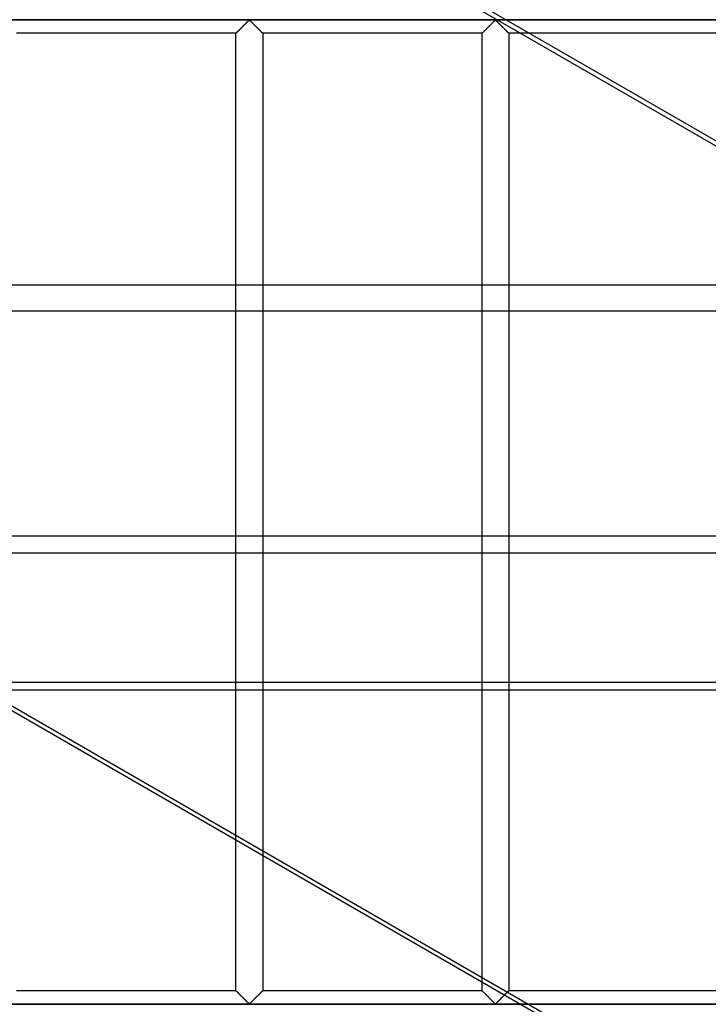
# Model space of a CAD drawing. Header units: millimetres. Extents: x -572 to 572, y -572 to 572.
# Tile 14 of 51: x -410 to -282, y 92 to 276. Entities that reach past the tile are written whole.
import ezdxf

# ---------------------------------------------------------------- set-up
doc = ezdxf.new("R2010")
doc.units = ezdxf.units.MM
doc.layers.add('MAIN-1', color=7, linetype='Continuous')
doc.layers.add('MAIN-2', color=7, linetype='Continuous')

msp = doc.modelspace()

# ---------------------------------------------------------------- linework, layer by layer
at = {"layer": 'MAIN-1'}
for p, q in [((-233.73, 226.07), (-365.08, 301.9)), ((-78.91, 275.62), (-319.57, 275.62)), ((-278.12, 273.12), (-315.24, 273.12)), ((527.5, 226.07), (-527.5, 226.07)), ((-527.5, 179.27), (527.5, 179.27)), ((527.5, 150.47), (-527.5, 150.47)), ((-287.1, 74.64), (-418.44, 150.47)), ((-416.88, 150.47), (-285.54, 74.64)), ((-370, 94.38), (-370, 122.5)), ((-365, 119.61), (-365, 94.38)), ((-324.06, 94.38), (-324.06, 95.98)), ((-370, 94.38), (-410.94, 94.38)), ((-369.99, 94.37), (-370, 94.38)), ((-369.98, 94.36), (-369.99, 94.37)), ((-369.96, 94.33), (-369.98, 94.36)), ((-369.93, 94.3), (-369.96, 94.33)), ((-369.89, 94.26), (-369.93, 94.3)), ((-369.84, 94.22), (-369.89, 94.26)), ((-369.79, 94.16), (-369.84, 94.22)), ((-369.73, 94.1), (-369.79, 94.16)), ((-369.66, 94.03), (-369.73, 94.1)), ((-369.58, 93.96), (-369.66, 94.03)), ((-369.51, 93.88), (-369.58, 93.96)), ((-369.43, 93.8), (-369.51, 93.88)), ((-369.34, 93.72), (-369.43, 93.8)), ((-365.57, 93.8), (-365.66, 93.72)), ((-365.49, 93.88), (-365.57, 93.8)), ((-365.42, 93.96), (-365.49, 93.88)), ((-365.34, 94.03), (-365.42, 93.96)), ((-365.27, 94.1), (-365.34, 94.03)), ((-365.21, 94.16), (-365.27, 94.1)), ((-365.16, 94.22), (-365.21, 94.16)), ((-365.11, 94.26), (-365.16, 94.22)), ((-365.07, 94.3), (-365.11, 94.26)), ((-365.04, 94.33), (-365.07, 94.3)), ((-365.02, 94.36), (-365.04, 94.33)), ((-365.01, 94.37), (-365.02, 94.36)), ((-365, 94.38), (-365.01, 94.37)), ((-324.06, 94.38), (-365, 94.38)), ((-324.06, 94.37), (-324.06, 94.38)), ((-324.04, 94.36), (-324.06, 94.37)), ((-324.02, 94.33), (-324.04, 94.36)), ((-323.99, 94.3), (-324.02, 94.33)), ((-323.95, 94.26), (-323.99, 94.3)), ((-323.9, 94.21), (-323.95, 94.26)), ((-323.84, 94.15), (-323.9, 94.21)), ((-323.78, 94.09), (-323.84, 94.15)), ((-323.71, 94.02), (-323.78, 94.09)), ((-323.63, 93.94), (-323.71, 94.02)), ((-323.55, 93.86), (-323.63, 93.94)), ((-323.47, 93.78), (-323.55, 93.86)), ((-323.38, 93.69), (-323.47, 93.78)), ((-369.26, 93.63), (-369.34, 93.72)), ((-369.17, 93.54), (-369.26, 93.63)), ((-369.08, 93.45), (-369.17, 93.54)), ((-368.98, 93.36), (-369.08, 93.45)), ((-368.89, 93.27), (-368.98, 93.36)), ((-368.79, 93.17), (-368.89, 93.27)), ((-368.7, 93.07), (-368.79, 93.17)), ((-368.6, 92.98), (-368.7, 93.07)), ((-368.5, 92.88), (-368.6, 92.98)), ((-368.41, 92.79), (-368.5, 92.88)), ((-368.31, 92.69), (-368.41, 92.79)), ((-368.22, 92.6), (-368.31, 92.69)), ((-368.13, 92.51), (-368.22, 92.6)), ((-368.04, 92.42), (-368.13, 92.51)), ((-367.95, 92.33), (-368.04, 92.42)), ((-367.87, 92.25), (-367.95, 92.33)), ((-367.79, 92.17), (-367.87, 92.25)), ((-367.71, 92.09), (-367.79, 92.17)), ((-367.63, 92.03), (-367.71, 92.09)), ((-367.56, 91.96), (-367.63, 92.03)), ((-367.44, 91.96), (-367.56, 91.96)), ((-367.37, 92.03), (-367.44, 91.96)), ((-367.29, 92.09), (-367.37, 92.03)), ((-367.21, 92.17), (-367.29, 92.09)), ((-367.13, 92.25), (-367.21, 92.17)), ((-367.05, 92.33), (-367.13, 92.25)), ((-366.96, 92.42), (-367.05, 92.33)), ((-366.87, 92.51), (-366.96, 92.42)), ((-366.78, 92.6), (-366.87, 92.51)), ((-366.69, 92.69), (-366.78, 92.6)), ((-366.59, 92.79), (-366.69, 92.69)), ((-366.5, 92.88), (-366.59, 92.79)), ((-366.4, 92.98), (-366.5, 92.88)), ((-366.3, 93.07), (-366.4, 92.98)), ((-366.21, 93.17), (-366.3, 93.07)), ((-366.11, 93.27), (-366.21, 93.17)), ((-366.02, 93.36), (-366.11, 93.27)), ((-365.92, 93.45), (-366.02, 93.36)), ((-365.83, 93.54), (-365.92, 93.45)), ((-365.74, 93.63), (-365.83, 93.54)), ((-365.66, 93.72), (-365.74, 93.63)), ((-323.29, 93.6), (-323.38, 93.69)), ((-323.2, 93.51), (-323.29, 93.6)), ((-323.11, 93.42), (-323.2, 93.51)), ((-323.01, 93.32), (-323.11, 93.42)), ((-322.91, 93.23), (-323.01, 93.32)), ((-322.81, 93.13), (-322.91, 93.23)), ((-322.71, 93.03), (-322.81, 93.13)), ((-322.62, 92.93), (-322.71, 93.03)), ((-322.52, 92.83), (-322.62, 92.93)), ((-322.42, 92.74), (-322.52, 92.83)), ((-322.32, 92.64), (-322.42, 92.74)), ((-322.23, 92.54), (-322.32, 92.64)), ((-322.14, 92.45), (-322.23, 92.54)), ((-322.05, 92.36), (-322.14, 92.45)), ((-321.96, 92.28), (-322.05, 92.36)), ((-321.87, 92.19), (-321.96, 92.28)), ((-321.79, 92.12), (-321.87, 92.19)), ((-321.72, 92.04), (-321.79, 92.12)), ((-321.64, 91.98), (-321.72, 92.04)), ((-321.53, 91.95), (-321.64, 91.98)), ((-321.44, 92.01), (-321.53, 91.95)), ((-321.37, 92.08), (-321.44, 92.01)), ((-321.29, 92.16), (-321.37, 92.08)), ((-321.21, 92.24), (-321.29, 92.16)), ((-321.12, 92.32), (-321.21, 92.24)), ((-321.03, 92.41), (-321.12, 92.32)), ((-320.94, 92.5), (-321.03, 92.41)), ((-320.85, 92.59), (-320.94, 92.5)), ((-320.75, 92.69), (-320.85, 92.59)), ((-320.65, 92.79), (-320.75, 92.69)), ((-320.56, 92.88), (-320.65, 92.79)), ((-320.46, 92.98), (-320.56, 92.88)), ((-320.36, 93.08), (-320.46, 92.98)), ((-320.26, 93.18), (-320.36, 93.08)), ((-320.16, 93.28), (-320.26, 93.18)), ((-320.06, 93.37), (-320.16, 93.28)), ((-319.97, 93.47), (-320.06, 93.37)), ((-319.88, 93.56), (-319.97, 93.47)), ((-316.96, 91.88), (-521.98, 91.88))]:
    msp.add_line(p, q, dxfattribs=at)
at = {"layer": 'MAIN-2'}
for p, q in [((-410.36, 327.14), (-52.74, 120.67)), ((-551.25, 275.62), (551.25, 275.62)), ((-319.57, 275.62), (-446.84, 275.62)), ((-369.26, 273.87), (-369.17, 273.96)), ((-369.17, 273.95), (-369.23, 273.89)), ((-369.17, 273.96), (-369.08, 274.05)), ((-369.11, 274.02), (-369.17, 273.95)), ((-369.04, 274.08), (-369.11, 274.02)), ((-369.08, 274.05), (-368.98, 274.14)), ((-368.97, 274.15), (-369.04, 274.08)), ((-368.98, 274.14), (-368.89, 274.23)), ((-368.91, 274.22), (-368.97, 274.15)), ((-368.84, 274.28), (-368.91, 274.22)), ((-368.89, 274.23), (-368.79, 274.33)), ((-368.77, 274.35), (-368.84, 274.28)), ((-368.79, 274.33), (-368.7, 274.43)), ((-368.7, 274.42), (-368.77, 274.35)), ((-368.7, 274.43), (-368.6, 274.52)), ((-368.63, 274.49), (-368.7, 274.42)), ((-368.56, 274.56), (-368.63, 274.49)), ((-368.6, 274.52), (-368.5, 274.62)), ((-368.49, 274.63), (-368.56, 274.56)), ((-368.5, 274.62), (-368.41, 274.71)), ((-368.43, 274.7), (-368.49, 274.63)), ((-368.36, 274.76), (-368.43, 274.7)), ((-368.41, 274.71), (-368.31, 274.81)), ((-368.29, 274.83), (-368.36, 274.76)), ((-368.31, 274.81), (-368.22, 274.9)), ((-368.23, 274.9), (-368.29, 274.83)), ((-368.16, 274.96), (-368.23, 274.9)), ((-368.22, 274.9), (-368.13, 274.99)), ((-368.09, 275.03), (-368.16, 274.96)), ((-368.13, 274.99), (-368.04, 275.08)), ((-368.03, 275.09), (-368.09, 275.03)), ((-368.04, 275.08), (-367.95, 275.17)), ((-367.97, 275.15), (-368.03, 275.09)), ((-367.91, 275.21), (-367.97, 275.15)), ((-367.95, 275.17), (-367.87, 275.25)), ((-367.85, 275.27), (-367.91, 275.21)), ((-367.87, 275.25), (-367.79, 275.33)), ((-367.79, 275.33), (-367.85, 275.27)), ((-367.79, 275.33), (-367.71, 275.41)), ((-367.73, 275.38), (-367.79, 275.33)), ((-367.68, 275.43), (-367.73, 275.38)), ((-367.71, 275.41), (-367.63, 275.47)), ((-367.63, 275.48), (-367.68, 275.43)), ((-367.63, 275.47), (-367.56, 275.54)), ((-367.57, 275.52), (-367.63, 275.48)), ((-367.5, 275.55), (-367.57, 275.52)), ((-367.56, 275.54), (-367.44, 275.54)), ((-367.39, 275.49), (-367.5, 275.55)), ((-367.44, 275.54), (-367.37, 275.47)), ((-367.29, 275.41), (-367.39, 275.49)), ((-367.37, 275.47), (-367.29, 275.41)), ((-367.29, 275.41), (-367.21, 275.33)), ((-367.2, 275.31), (-367.29, 275.41)), ((-367.21, 275.33), (-367.13, 275.25)), ((-367.1, 275.21), (-367.2, 275.31)), ((-367.13, 275.25), (-367.05, 275.17)), ((-366.99, 275.11), (-367.1, 275.21)), ((-367.05, 275.17), (-366.96, 275.08)), ((-366.88, 275), (-366.99, 275.11)), ((-366.96, 275.08), (-366.87, 274.99)), ((-366.76, 274.88), (-366.88, 275)), ((-366.87, 274.99), (-366.78, 274.9)), ((-366.78, 274.9), (-366.69, 274.81)), ((-366.65, 274.77), (-366.76, 274.88)), ((-366.69, 274.81), (-366.59, 274.71)), ((-366.53, 274.65), (-366.65, 274.77)), ((-366.59, 274.71), (-366.5, 274.62)), ((-366.41, 274.53), (-366.53, 274.65)), ((-366.5, 274.62), (-366.4, 274.52)), ((-366.29, 274.41), (-366.41, 274.53)), ((-366.4, 274.52), (-366.3, 274.43)), ((-366.3, 274.43), (-366.21, 274.33)), ((-366.17, 274.29), (-366.29, 274.41)), ((-366.21, 274.33), (-366.11, 274.23)), ((-366.05, 274.17), (-366.17, 274.29)), ((-366.11, 274.23), (-366.02, 274.14)), ((-365.93, 274.06), (-366.05, 274.17)), ((-366.02, 274.14), (-365.92, 274.05)), ((-365.82, 273.95), (-365.93, 274.06)), ((-365.92, 274.05), (-365.83, 273.96)), ((-365.83, 273.96), (-365.74, 273.87)), ((-365.71, 273.84), (-365.82, 273.95)), ((-323.32, 273.87), (-323.23, 273.96)), ((-323.23, 273.95), (-323.3, 273.89)), ((-323.23, 273.96), (-323.14, 274.05)), ((-323.17, 274.02), (-323.23, 273.95)), ((-323.1, 274.08), (-323.17, 274.02)), ((-323.14, 274.05), (-323.05, 274.14)), ((-323.04, 274.15), (-323.1, 274.08)), ((-323.05, 274.14), (-322.95, 274.23)), ((-322.97, 274.22), (-323.04, 274.15)), ((-322.9, 274.28), (-322.97, 274.22)), ((-322.95, 274.23), (-322.86, 274.33)), ((-322.83, 274.35), (-322.9, 274.28)), ((-322.86, 274.33), (-322.76, 274.43)), ((-322.76, 274.42), (-322.83, 274.35)), ((-322.76, 274.43), (-322.66, 274.52)), ((-322.69, 274.49), (-322.76, 274.42)), ((-322.63, 274.56), (-322.69, 274.49)), ((-322.66, 274.52), (-322.57, 274.62)), ((-322.56, 274.63), (-322.63, 274.56)), ((-322.57, 274.62), (-322.47, 274.71)), ((-322.49, 274.7), (-322.56, 274.63)), ((-322.42, 274.76), (-322.49, 274.7)), ((-322.47, 274.71), (-322.38, 274.81)), ((-322.35, 274.83), (-322.42, 274.76)), ((-322.38, 274.81), (-322.28, 274.9)), ((-322.29, 274.9), (-322.35, 274.83)), ((-322.22, 274.96), (-322.29, 274.9)), ((-322.28, 274.9), (-322.19, 274.99)), ((-322.16, 275.03), (-322.22, 274.96)), ((-322.19, 274.99), (-322.1, 275.08)), ((-322.09, 275.09), (-322.16, 275.03)), ((-322.1, 275.08), (-322.01, 275.17)), ((-322.03, 275.15), (-322.09, 275.09)), ((-321.97, 275.21), (-322.03, 275.15)), ((-322.01, 275.17), (-321.93, 275.25)), ((-321.91, 275.27), (-321.97, 275.21)), ((-321.93, 275.25), (-321.85, 275.33)), ((-321.85, 275.33), (-321.91, 275.27)), ((-321.85, 275.33), (-321.77, 275.41)), ((-321.8, 275.38), (-321.85, 275.33)), ((-321.74, 275.43), (-321.8, 275.38)), ((-321.77, 275.41), (-321.7, 275.47)), ((-321.69, 275.48), (-321.74, 275.43)), ((-321.7, 275.47), (-321.62, 275.54)), ((-321.64, 275.52), (-321.69, 275.48)), ((-321.56, 275.55), (-321.64, 275.52)), ((-321.62, 275.54), (-321.51, 275.54)), ((-321.45, 275.49), (-321.56, 275.55)), ((-321.51, 275.54), (-321.43, 275.47)), ((-321.36, 275.41), (-321.45, 275.49)), ((-321.43, 275.47), (-321.35, 275.41)), ((-321.26, 275.31), (-321.36, 275.41)), ((-321.35, 275.41), (-321.28, 275.33)), ((-321.28, 275.33), (-321.2, 275.25)), ((-321.16, 275.21), (-321.26, 275.31)), ((-321.2, 275.25), (-321.11, 275.17)), ((-321.05, 275.11), (-321.16, 275.21)), ((-321.11, 275.17), (-321.02, 275.08)), ((-320.94, 275), (-321.05, 275.11)), ((-321.02, 275.08), (-320.93, 274.99)), ((-320.83, 274.88), (-320.94, 275)), ((-320.93, 274.99), (-320.84, 274.9)), ((-320.84, 274.9), (-320.75, 274.81)), ((-320.71, 274.77), (-320.83, 274.88)), ((-320.75, 274.81), (-320.65, 274.71)), ((-320.59, 274.65), (-320.71, 274.77)), ((-320.65, 274.71), (-320.56, 274.62)), ((-320.47, 274.53), (-320.59, 274.65)), ((-320.56, 274.62), (-320.46, 274.52)), ((-320.35, 274.41), (-320.47, 274.53)), ((-320.46, 274.52), (-320.37, 274.43)), ((-320.37, 274.43), (-320.27, 274.33)), ((-320.23, 274.29), (-320.35, 274.41)), ((-320.27, 274.33), (-320.17, 274.23)), ((-320.11, 274.17), (-320.23, 274.29)), ((-320.17, 274.23), (-320.08, 274.14)), ((-320, 274.06), (-320.11, 274.17)), ((-320.08, 274.14), (-319.98, 274.05)), ((-319.88, 273.95), (-320, 274.06)), ((-319.98, 274.05), (-319.89, 273.96)), ((-319.89, 273.96), (-319.81, 273.87)), ((-319.78, 273.84), (-319.88, 273.95)), ((-370, 273.12), (-410.94, 273.12)), ((-370, 273.12), (-369.99, 273.13)), ((-369.99, 273.13), (-370, 273.13)), ((-370, 273.13), (-370, 273.12)), ((-370, 122.5), (-370, 273.12)), ((-369.98, 273.15), (-369.99, 273.13)), ((-369.99, 273.13), (-369.98, 273.14)), ((-369.98, 273.14), (-369.96, 273.17)), ((-369.96, 273.16), (-369.98, 273.15)), ((-369.96, 273.17), (-369.93, 273.2)), ((-369.94, 273.18), (-369.96, 273.16)), ((-369.92, 273.21), (-369.94, 273.18)), ((-369.93, 273.2), (-369.89, 273.24)), ((-369.89, 273.23), (-369.92, 273.21)), ((-369.89, 273.24), (-369.84, 273.28)), ((-369.86, 273.27), (-369.89, 273.23)), ((-369.82, 273.3), (-369.86, 273.27)), ((-369.84, 273.28), (-369.79, 273.34)), ((-369.78, 273.34), (-369.82, 273.3)), ((-369.79, 273.34), (-369.73, 273.4)), ((-369.74, 273.39), (-369.78, 273.34)), ((-369.69, 273.44), (-369.74, 273.39)), ((-369.73, 273.4), (-369.66, 273.47)), ((-369.64, 273.49), (-369.69, 273.44)), ((-369.66, 273.47), (-369.58, 273.54)), ((-369.59, 273.54), (-369.64, 273.49)), ((-369.53, 273.59), (-369.59, 273.54)), ((-369.58, 273.54), (-369.51, 273.62)), ((-369.47, 273.65), (-369.53, 273.59)), ((-369.51, 273.62), (-369.43, 273.7)), ((-369.42, 273.71), (-369.47, 273.65)), ((-369.43, 273.7), (-369.34, 273.78)), ((-369.36, 273.77), (-369.42, 273.71)), ((-369.3, 273.83), (-369.36, 273.77)), ((-369.34, 273.78), (-369.26, 273.87)), ((-369.23, 273.89), (-369.3, 273.83)), ((-365.74, 273.87), (-365.66, 273.78)), ((-365.61, 273.73), (-365.71, 273.84)), ((-365.66, 273.78), (-365.57, 273.7)), ((-365.51, 273.63), (-365.61, 273.73)), ((-365.57, 273.7), (-365.49, 273.62)), ((-365.41, 273.53), (-365.51, 273.63)), ((-365.49, 273.62), (-365.42, 273.54)), ((-365.42, 273.54), (-365.34, 273.47)), ((-365.32, 273.44), (-365.41, 273.53)), ((-365.34, 273.47), (-365.27, 273.4)), ((-365.24, 273.36), (-365.32, 273.44)), ((-365.27, 273.4), (-365.21, 273.34)), ((-365.17, 273.29), (-365.24, 273.36)), ((-365.21, 273.34), (-365.16, 273.28)), ((-365.11, 273.23), (-365.17, 273.29)), ((-365.16, 273.28), (-365.11, 273.24)), ((-365.11, 273.24), (-365.07, 273.2)), ((-365.06, 273.19), (-365.11, 273.23)), ((-365.07, 273.2), (-365.04, 273.17)), ((-365.03, 273.15), (-365.06, 273.19)), ((-365.04, 273.17), (-365.02, 273.14)), ((-365.01, 273.13), (-365.03, 273.15)), ((-365.02, 273.14), (-365.01, 273.13)), ((-365.01, 273.13), (-365, 273.12)), ((-365, 273.12), (-365.01, 273.13)), ((-365, 273.12), (-365, 119.61)), ((-324.06, 273.12), (-365, 273.12)), ((-324.06, 273.13), (-324.04, 273.14)), ((-324.06, 273.12), (-324.06, 273.13)), ((-324.05, 273.13), (-324.06, 273.13)), ((-324.06, 273.13), (-324.06, 273.12)), ((-324.06, 95.98), (-324.06, 273.12)), ((-324.04, 273.15), (-324.05, 273.13)), ((-324.04, 273.14), (-324.02, 273.17)), ((-324.03, 273.16), (-324.04, 273.15)), ((-324, 273.18), (-324.03, 273.16)), ((-324.02, 273.17), (-323.99, 273.2)), ((-323.98, 273.21), (-324, 273.18)), ((-323.99, 273.2), (-323.95, 273.24)), ((-323.95, 273.23), (-323.98, 273.21)), ((-323.95, 273.24), (-323.9, 273.28)), ((-323.92, 273.27), (-323.95, 273.23)), ((-323.88, 273.3), (-323.92, 273.27)), ((-323.9, 273.28), (-323.85, 273.34)), ((-323.84, 273.34), (-323.88, 273.3)), ((-323.85, 273.34), (-323.79, 273.4)), ((-323.8, 273.39), (-323.84, 273.34)), ((-323.75, 273.44), (-323.8, 273.39)), ((-323.79, 273.4), (-323.72, 273.47)), ((-323.7, 273.49), (-323.75, 273.44)), ((-323.72, 273.47), (-323.65, 273.54)), ((-323.65, 273.54), (-323.7, 273.49)), ((-323.65, 273.54), (-323.57, 273.62)), ((-323.59, 273.59), (-323.65, 273.54)), ((-323.54, 273.65), (-323.59, 273.59)), ((-323.57, 273.62), (-323.49, 273.7)), ((-323.48, 273.71), (-323.54, 273.65)), ((-323.49, 273.7), (-323.4, 273.78)), ((-323.42, 273.77), (-323.48, 273.71)), ((-323.36, 273.83), (-323.42, 273.77)), ((-323.4, 273.78), (-323.32, 273.87)), ((-323.3, 273.89), (-323.36, 273.83)), ((-319.81, 273.87), (-319.72, 273.78)), ((-319.67, 273.73), (-319.78, 273.84)), ((-319.72, 273.78), (-319.64, 273.7)), ((-319.57, 273.63), (-319.67, 273.73)), ((-319.64, 273.7), (-319.56, 273.62)), ((-319.47, 273.53), (-319.57, 273.63)), ((-319.56, 273.62), (-319.48, 273.54)), ((-319.48, 273.54), (-319.4, 273.47)), ((-319.38, 273.44), (-319.47, 273.53)), ((-319.4, 273.47), (-319.34, 273.4)), ((-319.3, 273.36), (-319.38, 273.44)), ((-319.34, 273.4), (-319.28, 273.34)), ((-319.23, 273.29), (-319.3, 273.36)), ((-319.28, 273.34), (-319.22, 273.28)), ((-319.17, 273.23), (-319.23, 273.29)), ((-319.22, 273.28), (-319.17, 273.24)), ((-319.17, 273.24), (-319.13, 273.2)), ((-319.13, 273.19), (-319.17, 273.23)), ((-319.13, 273.2), (-319.1, 273.17)), ((-319.09, 273.15), (-319.13, 273.19)), ((-319.1, 273.17), (-319.08, 273.14)), ((-319.07, 273.13), (-319.09, 273.15)), ((-319.08, 273.14), (-319.07, 273.13)), ((-319.07, 273.13), (-319.06, 273.12)), ((-319.06, 273.12), (-319.07, 273.13)), ((-319.06, 273.12), (-319.06, 94.38)), ((-315.24, 273.12), (-319.06, 273.12)), ((-527.5, 221.31), (527.5, 221.31)), ((527.5, 176.06), (-527.5, 176.06)), ((-527.5, 152.01), (527.5, 152.01)), ((-370, 94.38), (-369.99, 94.37)), ((-369.99, 94.37), (-369.97, 94.35)), ((-369.97, 94.35), (-369.94, 94.31)), ((-369.94, 94.31), (-369.89, 94.27)), ((-369.89, 94.27), (-369.83, 94.21)), ((-369.83, 94.21), (-369.76, 94.14)), ((-369.76, 94.14), (-369.68, 94.06)), ((-369.68, 94.06), (-369.59, 93.97)), ((-369.59, 93.97), (-369.49, 93.87)), ((-369.49, 93.87), (-369.39, 93.77)), ((-369.39, 93.77), (-369.29, 93.66)), ((-365.64, 93.73), (-365.58, 93.79)), ((-365.58, 93.79), (-365.53, 93.85)), ((-365.53, 93.85), (-365.47, 93.91)), ((-365.47, 93.91), (-365.41, 93.96)), ((-365.41, 93.96), (-365.36, 94.01)), ((-365.36, 94.01), (-365.31, 94.06)), ((-365.31, 94.06), (-365.26, 94.11)), ((-365.26, 94.11), (-365.22, 94.16)), ((-365.22, 94.16), (-365.18, 94.2)), ((-365.18, 94.2), (-365.14, 94.23)), ((-365.14, 94.23), (-365.11, 94.27)), ((-365.11, 94.27), (-365.08, 94.29)), ((-365.08, 94.29), (-365.06, 94.32)), ((-365.06, 94.32), (-365.04, 94.34)), ((-365.04, 94.34), (-365.02, 94.35)), ((-365.02, 94.35), (-365.01, 94.37)), ((-365.01, 94.37), (-365, 94.37)), ((-365, 94.37), (-365, 94.38)), ((-324.06, 94.38), (-324.05, 94.37)), ((-324.05, 94.37), (-324.03, 94.35)), ((-324.03, 94.35), (-324, 94.31)), ((-324, 94.31), (-323.95, 94.27)), ((-323.95, 94.27), (-323.89, 94.21)), ((-323.89, 94.21), (-323.82, 94.14)), ((-323.82, 94.14), (-323.74, 94.06)), ((-323.74, 94.06), (-323.65, 93.97)), ((-323.65, 93.97), (-323.56, 93.87)), ((-323.56, 93.87), (-323.45, 93.77)), ((-323.45, 93.77), (-323.35, 93.66)), ((-319.71, 93.73), (-319.65, 93.79)), ((-319.61, 93.83), (-319.69, 93.74)), ((-319.65, 93.79), (-319.59, 93.85)), ((-319.52, 93.92), (-319.61, 93.83)), ((-319.59, 93.85), (-319.53, 93.91)), ((-319.53, 93.91), (-319.48, 93.96)), ((-319.44, 94), (-319.52, 93.92)), ((-319.48, 93.96), (-319.42, 94.01)), ((-319.37, 94.07), (-319.44, 94)), ((-319.42, 94.01), (-319.37, 94.06)), ((-319.3, 94.14), (-319.37, 94.07)), ((-319.37, 94.06), (-319.33, 94.11)), ((-319.33, 94.11), (-319.28, 94.16)), ((-319.24, 94.2), (-319.3, 94.14)), ((-319.28, 94.16), (-319.24, 94.2)), ((-319.19, 94.25), (-319.24, 94.2)), ((-319.24, 94.2), (-319.21, 94.23)), ((-319.21, 94.23), (-319.17, 94.27)), ((-319.14, 94.3), (-319.19, 94.25)), ((-319.17, 94.27), (-319.14, 94.29)), ((-319.11, 94.33), (-319.14, 94.3)), ((-319.14, 94.29), (-319.12, 94.32)), ((-319.12, 94.32), (-319.1, 94.34)), ((-319.08, 94.35), (-319.11, 94.33)), ((-319.1, 94.34), (-319.08, 94.35)), ((-319.07, 94.37), (-319.08, 94.35)), ((-319.08, 94.35), (-319.07, 94.37)), ((-319.06, 94.38), (-319.07, 94.37)), ((-319.07, 94.37), (-319.06, 94.38)), ((-319.07, 94.37), (-319.07, 94.37)), ((-278.12, 94.38), (-319.06, 94.38)), ((-369.29, 93.66), (-369.18, 93.55)), ((-369.18, 93.55), (-369.07, 93.44)), ((-369.07, 93.44), (-368.95, 93.33)), ((-368.95, 93.33), (-368.83, 93.21)), ((-368.83, 93.21), (-368.71, 93.09)), ((-368.71, 93.09), (-368.59, 92.97)), ((-368.59, 92.97), (-368.47, 92.85)), ((-368.47, 92.85), (-368.35, 92.73)), ((-368.35, 92.73), (-368.24, 92.62)), ((-368.24, 92.62), (-368.12, 92.5)), ((-368.12, 92.5), (-368.01, 92.39)), ((-368.01, 92.39), (-367.9, 92.29)), ((-367.9, 92.29), (-367.8, 92.19)), ((-367.8, 92.19), (-367.71, 92.09)), ((-367.71, 92.09), (-367.61, 92.01)), ((-367.61, 92.01), (-367.5, 91.95)), ((-367.5, 91.95), (-367.43, 91.98)), ((-367.43, 91.98), (-367.37, 92.02)), ((-367.37, 92.02), (-367.32, 92.07)), ((-367.32, 92.07), (-367.27, 92.12)), ((-367.27, 92.12), (-367.21, 92.17)), ((-367.21, 92.17), (-367.15, 92.23)), ((-367.15, 92.23), (-367.09, 92.29)), ((-367.09, 92.29), (-367.03, 92.35)), ((-367.03, 92.35), (-366.97, 92.41)), ((-366.97, 92.41), (-366.91, 92.47)), ((-366.91, 92.47), (-366.84, 92.54)), ((-366.84, 92.54), (-366.77, 92.6)), ((-366.77, 92.6), (-366.71, 92.67)), ((-366.71, 92.67), (-366.64, 92.74)), ((-366.64, 92.74), (-366.57, 92.8)), ((-366.57, 92.8), (-366.51, 92.87)), ((-366.51, 92.87), (-366.44, 92.94)), ((-366.44, 92.94), (-366.37, 93.01)), ((-366.37, 93.01), (-366.3, 93.08)), ((-366.3, 93.08), (-366.23, 93.15)), ((-366.23, 93.15), (-366.16, 93.22)), ((-366.16, 93.22), (-366.09, 93.28)), ((-366.09, 93.28), (-366.03, 93.35)), ((-366.03, 93.35), (-365.96, 93.42)), ((-365.96, 93.42), (-365.89, 93.48)), ((-365.89, 93.48), (-365.83, 93.55)), ((-365.83, 93.55), (-365.77, 93.61)), ((-365.77, 93.61), (-365.7, 93.67)), ((-365.7, 93.67), (-365.64, 93.73)), ((-323.35, 93.66), (-323.24, 93.55)), ((-323.24, 93.55), (-323.13, 93.44)), ((-323.13, 93.44), (-323.01, 93.33)), ((-323.01, 93.33), (-322.89, 93.21)), ((-322.89, 93.21), (-322.77, 93.09)), ((-322.77, 93.09), (-322.65, 92.97)), ((-322.65, 92.97), (-322.53, 92.85)), ((-322.53, 92.85), (-322.42, 92.73)), ((-322.42, 92.73), (-322.3, 92.62)), ((-322.3, 92.62), (-322.19, 92.5)), ((-322.19, 92.5), (-322.07, 92.39)), ((-322.07, 92.39), (-321.97, 92.29)), ((-321.97, 92.29), (-321.87, 92.19)), ((-321.87, 92.19), (-321.77, 92.09)), ((-321.77, 92.09), (-321.68, 92.01)), ((-321.68, 92.01), (-321.56, 91.95)), ((-321.56, 91.95), (-321.49, 91.98)), ((-321.49, 91.98), (-321.43, 92.02)), ((-321.43, 92.02), (-321.38, 92.07)), ((-321.38, 92.07), (-321.33, 92.12)), ((-321.33, 92.12), (-321.27, 92.17)), ((-321.27, 92.17), (-321.21, 92.23)), ((-321.21, 92.23), (-321.16, 92.29)), ((-321.16, 92.29), (-321.09, 92.35)), ((-321.09, 92.35), (-321.03, 92.41)), ((-321.03, 92.41), (-320.97, 92.47)), ((-320.97, 92.47), (-320.9, 92.54)), ((-320.9, 92.54), (-320.84, 92.6)), ((-320.84, 92.6), (-320.77, 92.67)), ((-320.77, 92.67), (-320.7, 92.74)), ((-320.7, 92.74), (-320.64, 92.8)), ((-320.64, 92.8), (-320.57, 92.87)), ((-320.57, 92.87), (-320.5, 92.94)), ((-320.5, 92.94), (-320.43, 93.01)), ((-320.43, 93.01), (-320.36, 93.08)), ((-320.36, 93.08), (-320.29, 93.15)), ((-320.29, 93.15), (-320.22, 93.22)), ((-320.22, 93.22), (-320.16, 93.28)), ((-320.16, 93.28), (-320.09, 93.35)), ((-320.09, 93.35), (-320.02, 93.42)), ((-320.02, 93.42), (-319.96, 93.48)), ((-319.96, 93.48), (-319.89, 93.55)), ((-319.89, 93.55), (-319.83, 93.61)), ((-319.79, 93.65), (-319.88, 93.56)), ((-319.83, 93.61), (-319.77, 93.67)), ((-319.69, 93.74), (-319.79, 93.65)), ((-319.77, 93.67), (-319.71, 93.73)), ((-551.25, 91.88), (551.25, 91.88)), ((316.96, 91.88), (-316.96, 91.88))]:
    msp.add_line(p, q, dxfattribs=at)

doc.saveas('drawing.dxf')
